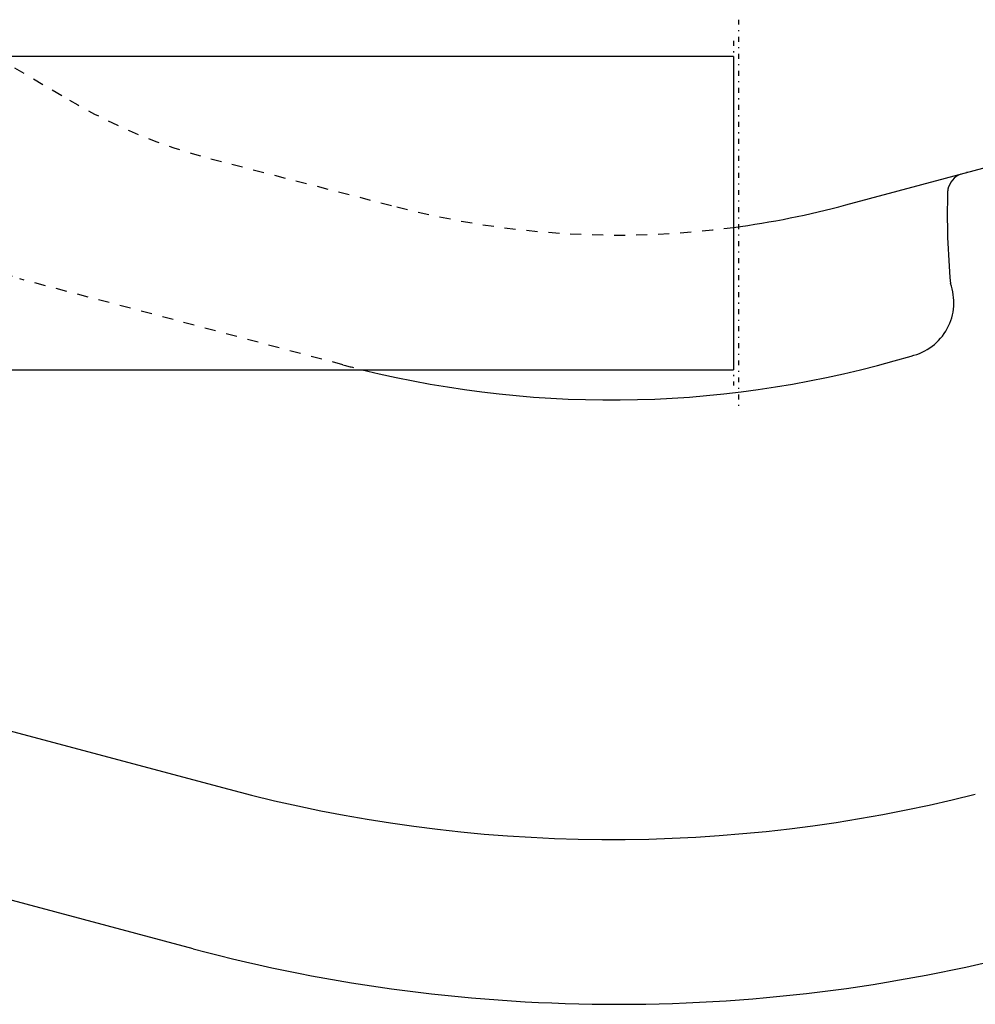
# Model space of a CAD drawing. Extents: x -392 to 171, y -72 to 70.
# Tile 10 of 12: x -155 to -68, y -72 to 18. Entities that reach past the tile are written whole.
import ezdxf

# ---------------------------------------------------------------- set-up
doc = ezdxf.new("R2010")
doc.units = 0
doc.linetypes.add('CENTER', pattern=[1.5, 0.45, -0.5, 0.05, -0.5])
doc.linetypes.add('DASHED', pattern=[2, 1, -1])
for name, color, linetype in [('AM_0', 7, 'CONTINUOUS'), ('AM_3', 7, 'DASHED'), ('AM_7', 7, 'CENTER')]:
    doc.layers.add(name, color=color, linetype=linetype)

msp = doc.modelspace()

# ---------------------------------------------------------------- linework, layer by layer
at = {"layer": 'AM_0', "color": 7, "linetype": 'CONTINUOUS'}
for p, q in [((-90.45, 14.25), (-220, 14.25)), ((-90.45, 14.25), (-90.45, -14.25)), ((-80.223, 0.745), (-62.764, 5.441)), ((-69, 3.764), (-69, 3.71)), ((-220, -14.25), (-90.45, -14.25)), ((-172.9, -42.679), (-136.373, -52.431)), ((-139.606, -66.947), (-209.805, -48.249))]:
    msp.add_line(p, q, dxfattribs=at)
for centre, radius, start, end in [((-69, 1.71), 2, 90, 97.5874), ((-69, 1.71), 2, 112.51923, 166.68079), ((0, 0), 71, 178.41158, 185.16552), ((-69.973, 1.94), 1, 166.68082, 178.41158), ((-101, 78), 80, 277.57795, 285.05332), ((-75.4, -8.13), 5, 282.77289, 20.33619), ((-101.55, 78), 95, 256.1804, 286.67241), ((-101.55, 78), 135, 255.05156, 284.19248), ((-101, 78), 150, 255.0856, 285.01264)]:
    msp.add_arc(centre, radius, start, end, dxfattribs=at)
at = {"layer": 'AM_3', "color": 6, "linetype": 'DASHED'}
for p, q in [((-157.589, 14.25), (-150.858, 10.281)), ((-138.009, 4.95), (-121.078, 0.561)), ((-125.975, -13.807), (-155.386, -5.982))]:
    msp.add_line(p, q, dxfattribs=at)
for centre, radius, start, end in [((-125.46, 53.35), 50, 239.47237, 255.46442), ((-101, 78), 80, 255.46442, 277.57795), ((-154.1, -1.15), 5, 189.46735, 255.10187), ((-101.55, 78), 95, 255.10187, 256.1804)]:
    msp.add_arc(centre, radius, start, end, dxfattribs=at)
at = {"layer": 'AM_7', "color": 4, "linetype": 'CENTER'}
for p, q in [((-90, 17.6), (-90, -17.6)), ((-90.45, 15.675), (-90.45, -15.675))]:
    msp.add_line(p, q, dxfattribs=at)

doc.saveas('drawing.dxf')
